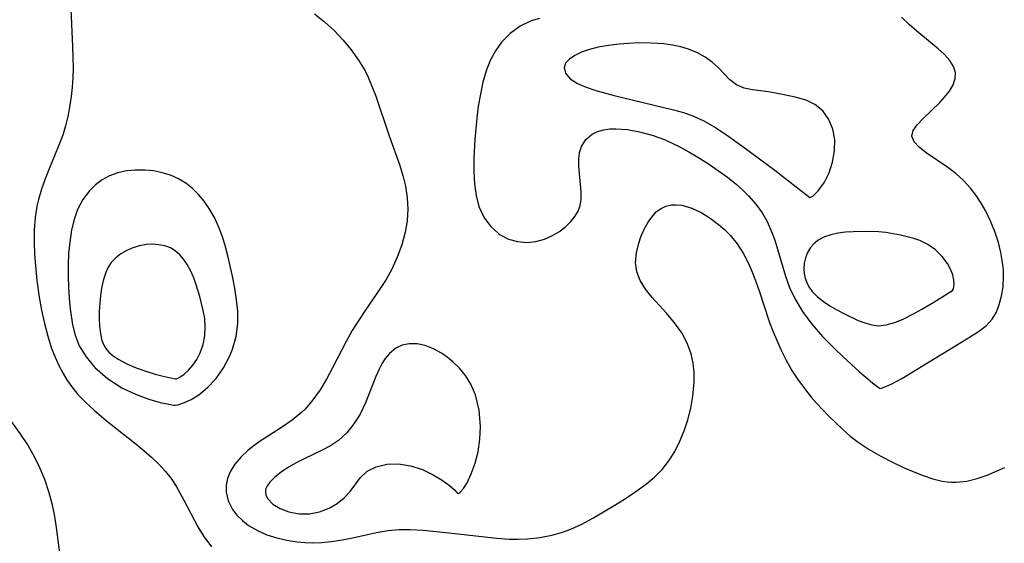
# Model space of a CAD drawing. Header units: metres. Extents: x 1073367 to 1082519, y 1569854 to 1574957.
# Tile 104 of 256: x 1074386 to 1074526, y 1572886 to 1572960. Entities that reach past the tile are written whole.
import ezdxf

# ---------------------------------------------------------------- set-up
doc = ezdxf.new("R2010")
doc.units = ezdxf.units.M
doc.layers.add('CGG_CurvaNivelLidar_v1', color=253, linetype='Continuous', lineweight=30)

msp = doc.modelspace()

# ---------------------------------------------------------------- linework, layer by layer
at = {"layer": 'CGG_CurvaNivelLidar_v1'}
for p, q in [((1074393.7339, 1572961.8885, 65), (1074393.9831, 1572956.5885, 65)), ((1074428.2737, 1572961.2338, 65.5), (1074429.7023, 1572960.0838, 65.5)), ((1074460.1699, 1572960.5741, 66), (1074459.0086, 1572960.2113, 66)), ((1074512.5851, 1572959.7285, 66), (1074511.489, 1572960.7409, 66)), ((1074429.7023, 1572960.0838, 65.5), (1074431.0565, 1572958.8377, 65.5)), ((1074457.4374, 1572959.451, 66), (1074456.023, 1572958.4427, 66)), ((1074459.0086, 1572960.2113, 66), (1074457.4374, 1572959.451, 66)), ((1074513.6919, 1572958.7631, 66), (1074512.5851, 1572959.7285, 66)), ((1074431.0565, 1572958.8377, 65.5), (1074432.3283, 1572957.5072, 65.5)), ((1074456.023, 1572958.4427, 66), (1074454.7973, 1572957.2056, 66)), ((1074516.6985, 1572956.252, 66), (1074513.6919, 1572958.7631, 66)), ((1074393.9831, 1572956.5885, 65), (1074394.0362, 1572955.0419, 65)), ((1074432.3283, 1572957.5072, 65.5), (1074433.4858, 1572956.1197, 65.5)), ((1074454.7973, 1572957.2056, 66), (1074453.9223, 1572955.9708, 66)), ((1074467.2469, 1572956.1859, 66.5), (1074466.1162, 1572955.7944, 66.5)), ((1074468.4993, 1572956.4941, 66.5), (1074467.2469, 1572956.1859, 66.5)), ((1074469.9623, 1572956.7449, 66.5), (1074468.4993, 1572956.4941, 66.5)), ((1074471.4949, 1572956.925, 66.5), (1074469.9623, 1572956.7449, 66.5)), ((1074472.8185, 1572957.0307, 66.5), (1074471.4949, 1572956.925, 66.5)), ((1074474.1566, 1572957.0883, 66.5), (1074472.8185, 1572957.0307, 66.5)), ((1074475.9846, 1572957.0739, 66.5), (1074474.1566, 1572957.0883, 66.5)), ((1074477.7824, 1572956.9469, 66.5), (1074475.9846, 1572957.0739, 66.5)), ((1074479.0125, 1572956.7835, 66.5), (1074477.7824, 1572956.9469, 66.5)), ((1074480.1973, 1572956.546, 66.5), (1074479.0125, 1572956.7835, 66.5)), ((1074481.3223, 1572956.2184, 66.5), (1074480.1973, 1572956.546, 66.5)), ((1074482.5563, 1572955.7009, 66.5), (1074481.3223, 1572956.2184, 66.5)), ((1074517.5768, 1572955.4388, 66), (1074516.6985, 1572956.252, 66)), ((1074394.0362, 1572955.0419, 65), (1074394.0461, 1572953.5009, 65)), ((1074433.4858, 1572956.1197, 65.5), (1074434.5321, 1572954.6568, 65.5)), ((1074453.9223, 1572955.9708, 66), (1074453.1998, 1572954.6043, 66)), ((1074464.4088, 1572954.7963, 66.5), (1074463.8844, 1572954.2175, 66.5)), ((1074465.1678, 1572955.3285, 66.5), (1074464.4088, 1572954.7963, 66.5)), ((1074466.1162, 1572955.7944, 66.5), (1074465.1678, 1572955.3285, 66.5)), ((1074483.6763, 1572955.0709, 66.5), (1074482.5563, 1572955.7009, 66.5)), ((1074484.6697, 1572954.3643, 66.5), (1074483.6763, 1572955.0709, 66.5)), ((1074518.3359, 1572954.6029, 66), (1074517.5768, 1572955.4388, 66)), ((1074394.0461, 1572953.5009, 65), (1074394.0058, 1572952.1569, 65)), ((1074434.5321, 1572954.6568, 65.5), (1074435.442, 1572953.1146, 65.5)), ((1074453.1998, 1572954.6043, 66), (1074452.6182, 1572953.134, 66)), ((1074463.8844, 1572954.2175, 66.5), (1074463.6526, 1572953.6093, 66.5)), ((1074463.6526, 1572953.6093, 66.5), (1074463.8544, 1572952.8012, 66.5)), ((1074485.5181, 1572953.613, 66.5), (1074484.6697, 1572954.3643, 66.5)), ((1074487.1688, 1572951.8497, 66.5), (1074485.5181, 1572953.613, 66.5)), ((1074518.8652, 1572953.7752, 66), (1074518.3359, 1572954.6029, 66)), ((1074519.1351, 1572952.9172, 66), (1074518.8652, 1572953.7752, 66)), ((1074394.0058, 1572952.1569, 65), (1074393.9175, 1572950.8206, 65)), ((1074435.442, 1572953.1146, 65.5), (1074435.8773, 1572952.226, 65.5)), ((1074435.8773, 1572952.226, 65.5), (1074436.2739, 1572951.3154, 65.5)), ((1074452.6182, 1572953.134, 66), (1074452.1527, 1572951.5238, 66)), ((1074463.8544, 1572952.8012, 66.5), (1074464.5345, 1572952.0231, 66.5)), ((1074464.5345, 1572952.0231, 66.5), (1074465.5869, 1572951.3301, 66.5)), ((1074518.806, 1572951.1564, 66), (1074519.1022, 1572952.0409, 66)), ((1074519.1022, 1572952.0409, 66), (1074519.1351, 1572952.9172, 66)), ((1074393.9175, 1572950.8206, 65), (1074393.7812, 1572949.4946, 65)), ((1074436.2739, 1572951.3154, 65.5), (1074436.9083, 1572949.6787, 65.5)), ((1074452.1527, 1572951.5238, 66), (1074451.7913, 1572949.8497, 66)), ((1074465.5869, 1572951.3301, 66.5), (1074466.7881, 1572950.8114, 66.5)), ((1074466.7881, 1572950.8114, 66.5), (1074468.1661, 1572950.359, 66.5)), ((1074488.1104, 1572951.1689, 66.5), (1074487.1688, 1572951.8497, 66.5)), ((1074489.1887, 1572950.6998, 66.5), (1074488.1104, 1572951.1689, 66.5)), ((1074490.3613, 1572950.4642, 66.5), (1074489.1887, 1572950.6998, 66.5)), ((1074518.2849, 1572950.2688, 66), (1074518.806, 1572951.1564, 66)), ((1074393.7812, 1572949.4946, 65), (1074393.5616, 1572947.9811, 65)), ((1074436.9083, 1572949.6787, 65.5), (1074438.8689, 1572943.9328, 65.5)), ((1074451.7913, 1572949.8497, 66), (1074451.5043, 1572948.1461, 66)), ((1074468.1661, 1572950.359, 66.5), (1074470.7519, 1572949.6438, 66.5)), ((1074470.7519, 1572949.6438, 66.5), (1074479.1557, 1572947.612, 66.5)), ((1074492.6613, 1572950.1634, 66.5), (1074490.3613, 1572950.4642, 66.5)), ((1074494.8457, 1572949.7558, 66.5), (1074492.6613, 1572950.1634, 66.5)), ((1074496.4316, 1572949.4173, 66.5), (1074494.8457, 1572949.7558, 66.5)), ((1074497.9921, 1572948.9607, 66.5), (1074496.4316, 1572949.4173, 66.5)), ((1074516.9184, 1572948.6613, 66), (1074517.6027, 1572949.4017, 66)), ((1074517.6027, 1572949.4017, 66), (1074518.2849, 1572950.2688, 66)), ((1074393.5616, 1572947.9811, 65), (1074393.3035, 1572946.6388, 65)), ((1074451.5043, 1572948.1461, 66), (1074451.2782, 1572946.4146, 66)), ((1074499.2348, 1572948.3731, 66.5), (1074497.9921, 1572948.9607, 66.5)), ((1074500.3393, 1572947.4615, 66.5), (1074499.2348, 1572948.3731, 66.5)), ((1074514.5188, 1572946.3456, 66), (1074516.9184, 1572948.6613, 66)), ((1074393.3035, 1572946.6388, 65), (1074392.981, 1572945.3202, 65)), ((1074451.2782, 1572946.4146, 66), (1074451.0145, 1572943.3897, 66)), ((1074479.1557, 1572947.612, 66.5), (1074480.6044, 1572947.2081, 66.5)), ((1074480.6044, 1572947.2081, 66.5), (1074482.0122, 1572946.7183, 66.5)), ((1074482.0122, 1572946.7183, 66.5), (1074483.4626, 1572946.0439, 66.5)), ((1074501.2163, 1572946.2471, 66.5), (1074500.3393, 1572947.4615, 66.5)), ((1074392.981, 1572945.3202, 65), (1074392.5841, 1572944.0312, 65)), ((1074483.4626, 1572946.0439, 66.5), (1074485.0251, 1572945.143, 66.5)), ((1074485.0251, 1572945.143, 66.5), (1074486.668, 1572944.074, 66.5)), ((1074501.7622, 1572944.8867, 66.5), (1074501.2163, 1572946.2471, 66.5)), ((1074513.1734, 1572944.6643, 66), (1074513.7237, 1572945.4877, 66)), ((1074513.7237, 1572945.4877, 66), (1074514.5188, 1572946.3456, 66)), ((1074392.5841, 1572944.0312, 65), (1074391.9348, 1572942.349, 65)), ((1074438.8689, 1572943.9328, 65.5), (1074440.3196, 1572939.847, 65.5)), ((1074466.7422, 1572943.4031, 66), (1074467.6437, 1572944.1695, 66)), ((1074467.6437, 1572944.1695, 66), (1074468.4214, 1572944.5447, 66)), ((1074468.4214, 1572944.5447, 66), (1074469.2963, 1572944.7888, 66)), ((1074469.2963, 1572944.7888, 66), (1074470.1297, 1572944.9018, 66)), ((1074470.1297, 1572944.9018, 66), (1074471.011, 1572944.9304, 66)), ((1074471.011, 1572944.9304, 66), (1074472.657, 1572944.8051, 66)), ((1074472.657, 1572944.8051, 66), (1074474.377, 1572944.4907, 66)), ((1074474.377, 1572944.4907, 66), (1074476.1329, 1572944.0128, 66)), ((1074476.1329, 1572944.0128, 66), (1074477.8912, 1572943.3802, 66)), ((1074486.668, 1572944.074, 66.5), (1074489.2125, 1572942.2853, 66.5)), ((1074502.0321, 1572943.3796, 66.5), (1074501.7622, 1572944.8867, 66.5)), ((1074512.9883, 1572943.8736, 66), (1074513.1734, 1572944.6643, 66)), ((1074513.2847, 1572943.0772, 66), (1074512.9883, 1572943.8736, 66)), ((1074391.9348, 1572942.349, 65), (1074390.6366, 1572939.2542, 65)), ((1074451.0145, 1572943.3897, 66), (1074450.8839, 1572940.6858, 66)), ((1074465.8678, 1572941.5394, 66), (1074466.1244, 1572942.4065, 66)), ((1074466.1244, 1572942.4065, 66), (1074466.7422, 1572943.4031, 66)), ((1074477.8912, 1572943.3802, 66), (1074478.3566, 1572943.1847, 66)), ((1074478.3566, 1572943.1847, 66), (1074479.8745, 1572942.4649, 66)), ((1074479.8745, 1572942.4649, 66), (1074481.3688, 1572941.6524, 66)), ((1074489.2125, 1572942.2853, 66.5), (1074493.5656, 1572939.0387, 66.5)), ((1074502.0259, 1572941.8085, 66.5), (1074502.0321, 1572943.3796, 66.5)), ((1074513.9916, 1572942.2971, 66), (1074513.2847, 1572943.0772, 66)), ((1074514.9898, 1572941.5143, 66), (1074513.9916, 1572942.2971, 66)), ((1074465.7597, 1572940.598, 66), (1074465.8678, 1572941.5394, 66)), ((1074481.3688, 1572941.6524, 66), (1074482.8396, 1572940.7718, 66)), ((1074501.7412, 1572940.1874, 66.5), (1074502.0259, 1572941.8085, 66.5)), ((1074518.0574, 1572939.4427, 66), (1074514.9898, 1572941.5143, 66)), ((1074440.3196, 1572939.847, 65.5), (1074440.7888, 1572938.3084, 65.5)), ((1074450.8839, 1572940.6858, 66), (1074450.8731, 1572938.879, 66)), ((1074465.7649, 1572939.6093, 66), (1074465.7597, 1572940.598, 66)), ((1074466.1045, 1572935.9919, 66), (1074465.7649, 1572939.6093, 66)), ((1074482.8396, 1572940.7718, 66), (1074484.2855, 1572939.8417, 66)), ((1074484.2855, 1572939.8417, 66), (1074485.5697, 1572938.9657, 66)), ((1074501.2307, 1572938.6748, 66.5), (1074501.7412, 1572940.1874, 66.5)), ((1074519.1891, 1572938.5618, 66), (1074518.0574, 1572939.4427, 66)), ((1074390.6366, 1572939.2542, 65), (1074390.0848, 1572937.8067, 65)), ((1074399.2282, 1572938.262, 65.5), (1074398.18, 1572937.6939, 65.5)), ((1074400.3847, 1572938.6753, 65.5), (1074399.2282, 1572938.262, 65.5)), ((1074401.603, 1572938.9359, 65.5), (1074400.3847, 1572938.6753, 65.5)), ((1074402.8608, 1572939.0641, 65.5), (1074401.603, 1572938.9359, 65.5)), ((1074404.2719, 1572939.0636, 65.5), (1074402.8608, 1572939.0641, 65.5)), ((1074405.4937, 1572938.9373, 65.5), (1074404.2719, 1572939.0636, 65.5)), ((1074406.6986, 1572938.6915, 65.5), (1074405.4937, 1572938.9373, 65.5)), ((1074407.8694, 1572938.3201, 65.5), (1074406.6986, 1572938.6915, 65.5)), ((1074408.9761, 1572937.8221, 65.5), (1074407.8694, 1572938.3201, 65.5)), ((1074440.7888, 1572938.3084, 65.5), (1074441.1607, 1572936.7586, 65.5)), ((1074450.8731, 1572938.879, 66), (1074450.9598, 1572937.1238, 66)), ((1074485.5697, 1572938.9657, 66), (1074486.8183, 1572938.0547, 66)), ((1074486.8183, 1572938.0547, 66), (1074488.0167, 1572937.0995, 66)), ((1074493.5656, 1572939.0387, 66.5), (1074498.5, 1572935.1547, 66.5)), ((1074500.5665, 1572937.355, 66.5), (1074501.2307, 1572938.6748, 66.5)), ((1074520.2794, 1572937.5757, 66), (1074519.1891, 1572938.5618, 66)), ((1074390.0848, 1572937.8067, 65), (1074389.5847, 1572936.3451, 65)), ((1074397.2213, 1572936.9768, 65.5), (1074396.3632, 1572936.1273, 65.5)), ((1074398.18, 1572937.6939, 65.5), (1074397.2213, 1572936.9768, 65.5)), ((1074410.0199, 1572937.1989, 65.5), (1074408.9761, 1572937.8221, 65.5)), ((1074410.9864, 1572936.4539, 65.5), (1074410.0199, 1572937.1989, 65.5)), ((1074441.1607, 1572936.7586, 65.5), (1074441.4047, 1572935.1339, 65.5)), ((1074450.9598, 1572937.1238, 66), (1074451.1847, 1572935.4452, 66)), ((1074488.0167, 1572937.0995, 66), (1074488.9439, 1572936.2815, 66)), ((1074499.6807, 1572936.1094, 66.5), (1074500.5665, 1572937.355, 66.5)), ((1074521.2956, 1572936.4815, 66), (1074520.2794, 1572937.5757, 66)), ((1074389.5847, 1572936.3451, 65), (1074389.1542, 1572934.8719, 65)), ((1074396.3632, 1572936.1273, 65.5), (1074395.4303, 1572934.867, 65.5)), ((1074411.8505, 1572935.6041, 65.5), (1074410.9864, 1572936.4539, 65.5)), ((1074412.6324, 1572934.6562, 65.5), (1074411.8505, 1572935.6041, 65.5)), ((1074451.1847, 1572935.4452, 66), (1074451.5949, 1572933.89, 66)), ((1074466.0752, 1572934.8249, 66), (1074466.1045, 1572935.9919, 66)), ((1074488.9439, 1572936.2815, 66), (1074489.8182, 1572935.4242, 66)), ((1074489.8182, 1572935.4242, 66), (1074490.8602, 1572934.2445, 66)), ((1074498.5, 1572935.1547, 66.5), (1074498.9198, 1572935.3439, 66.5)), ((1074498.9198, 1572935.3439, 66.5), (1074499.6807, 1572936.1094, 66.5)), ((1074522.0839, 1572935.4582, 66), (1074521.2956, 1572936.4815, 66)), ((1074522.8003, 1572934.3665, 66), (1074522.0839, 1572935.4582, 66)), ((1074388.9273, 1572933.9223, 65), (1074388.6738, 1572932.3476, 65)), ((1074389.1542, 1572934.8719, 65), (1074388.9273, 1572933.9223, 65)), ((1074395.4303, 1572934.867, 65.5), (1074394.6926, 1572933.4458, 65.5)), ((1074413.3388, 1572933.628, 65.5), (1074412.6324, 1572934.6562, 65.5)), ((1074441.4047, 1572935.1339, 65.5), (1074441.4865, 1572933.5017, 65.5)), ((1074451.5949, 1572933.89, 66), (1074452.2854, 1572932.3895, 66)), ((1074465.6362, 1572933.2267, 66), (1074465.888, 1572933.8796, 66)), ((1074465.888, 1572933.8796, 66), (1074465.999, 1572934.3204, 66)), ((1074465.999, 1572934.3204, 66), (1074466.0752, 1572934.8249, 66)), ((1074477.4052, 1572933.6324, 65.5), (1074478.1107, 1572933.9594, 65.5)), ((1074478.1107, 1572933.9594, 65.5), (1074478.8753, 1572934.1314, 65.5)), ((1074478.8753, 1572934.1314, 65.5), (1074479.5963, 1572934.1523, 65.5)), ((1074479.5963, 1572934.1523, 65.5), (1074480.3428, 1572934.0622, 65.5)), ((1074480.3428, 1572934.0622, 65.5), (1074481.7629, 1572933.6547, 65.5)), ((1074490.8602, 1572934.2445, 66), (1074491.7697, 1572932.9816, 66)), ((1074523.4505, 1572933.2206, 66), (1074522.8003, 1572934.3665, 66)), ((1074394.6926, 1572933.4458, 65.5), (1074394.1982, 1572932.0456, 65.5)), ((1074414.138, 1572932.2165, 65.5), (1074413.3388, 1572933.628, 65.5)), ((1074441.4865, 1572933.5017, 65.5), (1074441.3938, 1572931.8707, 65.5)), ((1074464.6392, 1572931.7608, 66), (1074465.1977, 1572932.467, 66)), ((1074465.1977, 1572932.467, 66), (1074465.6362, 1572933.2267, 66)), ((1074475.5851, 1572931.6932, 65.5), (1074476.2311, 1572932.5921, 65.5)), ((1074476.2311, 1572932.5921, 65.5), (1074476.7862, 1572933.1708, 65.5)), ((1074476.7862, 1572933.1708, 65.5), (1074477.4052, 1572933.6324, 65.5)), ((1074481.7629, 1572933.6547, 65.5), (1074483.1927, 1572932.9826, 65.5)), ((1074483.1927, 1572932.9826, 65.5), (1074484.3965, 1572932.2241, 65.5)), ((1074491.7697, 1572932.9816, 66), (1074492.4614, 1572931.7549, 66)), ((1074524.171, 1572931.7356, 66), (1074523.4505, 1572933.2206, 66)), ((1074388.6738, 1572932.3476, 65), (1074388.5473, 1572930.5601, 65)), ((1074394.1982, 1572932.0456, 65.5), (1074393.8417, 1572930.5638, 65.5)), ((1074414.8172, 1572930.7167, 65.5), (1074414.138, 1572932.2165, 65.5)), ((1074441.3938, 1572931.8707, 65.5), (1074441.1347, 1572930.2542, 65.5)), ((1074452.2854, 1572932.3895, 66), (1074453.2113, 1572931.0907, 66)), ((1074453.2113, 1572931.0907, 66), (1074454.3424, 1572930.0453, 66)), ((1074463.8717, 1572931.015, 66), (1074464.6392, 1572931.7608, 66)), ((1074475.0297, 1572930.6793, 65.5), (1074475.5851, 1572931.6932, 65.5)), ((1074484.3965, 1572932.2241, 65.5), (1074485.5623, 1572931.3407, 65.5)), ((1074485.5623, 1572931.3407, 65.5), (1074486.4015, 1572930.616, 65.5)), ((1074492.4614, 1572931.7549, 66), (1074493.0416, 1572930.4652, 66)), ((1074524.7851, 1572930.202, 66), (1074524.171, 1572931.7356, 66)), ((1074388.5473, 1572930.5601, 65), (1074388.5378, 1572928.7445, 65)), ((1074393.8417, 1572930.5638, 65.5), (1074393.5688, 1572928.8163, 65.5)), ((1074415.2699, 1572929.4716, 65.5), (1074414.8172, 1572930.7167, 65.5)), ((1074441.1347, 1572930.2542, 65.5), (1074440.6558, 1572928.4581, 65.5)), ((1074454.3424, 1572930.0453, 66), (1074454.6198, 1572929.8546, 66)), ((1074454.6198, 1572929.8546, 66), (1074455.7942, 1572929.2599, 66)), ((1074460.8653, 1572929.2793, 66), (1074462.0393, 1572929.7869, 66)), ((1074462.0393, 1572929.7869, 66), (1074462.9977, 1572930.3526, 66)), ((1074462.9977, 1572930.3526, 66), (1074463.8717, 1572931.015, 66)), ((1074474.566, 1572929.5886, 65.5), (1074475.0297, 1572930.6793, 65.5)), ((1074486.4015, 1572930.616, 65.5), (1074487.1948, 1572929.8249, 65.5)), ((1074487.1948, 1572929.8249, 65.5), (1074488.1844, 1572928.6052, 65.5)), ((1074493.0416, 1572930.4652, 66), (1074493.5319, 1572929.1291, 66)), ((1074501.4776, 1572929.8991, 66.5), (1074500.5955, 1572929.599, 66.5)), ((1074502.4973, 1572930.1096, 66.5), (1074501.4776, 1572929.8991, 66.5)), ((1074503.5676, 1572930.2349, 66.5), (1074502.4973, 1572930.1096, 66.5)), ((1074504.6718, 1572930.3077, 66.5), (1074503.5676, 1572930.2349, 66.5)), ((1074506.4374, 1572930.3588, 66.5), (1074504.6718, 1572930.3077, 66.5)), ((1074508.2215, 1572930.3028, 66.5), (1074506.4374, 1572930.3588, 66.5)), ((1074509.2794, 1572930.1944, 66.5), (1074508.2215, 1572930.3028, 66.5)), ((1074510.3316, 1572930.0354, 66.5), (1074509.2794, 1572930.1944, 66.5)), ((1074511.3746, 1572929.8357, 66.5), (1074510.3316, 1572930.0354, 66.5)), ((1074513.2642, 1572929.3748, 66.5), (1074511.3746, 1572929.8357, 66.5)), ((1074525.2351, 1572928.7963, 66), (1074524.7851, 1572930.202, 66)), ((1074388.5378, 1572928.7445, 65), (1074388.5951, 1572927.1249, 65)), ((1074393.5688, 1572928.8163, 65.5), (1074393.4199, 1572927.2232, 65.5)), ((1074403.467, 1572928.3179, 66), (1074402.5422, 1572928.0458, 66)), ((1074404.4574, 1572928.4822, 66), (1074403.467, 1572928.3179, 66)), ((1074405.3444, 1572928.5284, 66), (1074404.4574, 1572928.4822, 66)), ((1074406.2164, 1572928.4757, 66), (1074405.3444, 1572928.5284, 66)), ((1074407.0552, 1572928.3124, 66), (1074406.2164, 1572928.4757, 66)), ((1074407.8403, 1572928.0178, 66), (1074407.0552, 1572928.3124, 66)), ((1074415.6612, 1572928.1913, 65.5), (1074415.2699, 1572929.4716, 65.5)), ((1074440.6558, 1572928.4581, 65.5), (1074440.0103, 1572926.7018, 65.5)), ((1074455.7942, 1572929.2599, 66), (1074457.0658, 1572928.9068, 66)), ((1074457.0658, 1572928.9068, 66), (1074458.388, 1572928.8032, 66)), ((1074458.388, 1572928.8032, 66), (1074459.6381, 1572928.9415, 66)), ((1074459.6381, 1572928.9415, 66), (1074460.8653, 1572929.2793, 66)), ((1074473.9365, 1572927.3157, 65.5), (1074474.2612, 1572928.6741, 65.5)), ((1074474.2612, 1572928.6741, 65.5), (1074474.566, 1572929.5886, 65.5)), ((1074488.1844, 1572928.6052, 65.5), (1074489.0557, 1572927.2574, 65.5)), ((1074493.5319, 1572929.1291, 66), (1074495.0693, 1572924.0153, 66)), ((1074499.1092, 1572928.66, 66.5), (1074498.598, 1572928.0613, 66.5)), ((1074499.7968, 1572929.1892, 66.5), (1074499.1092, 1572928.66, 66.5)), ((1074500.5955, 1572929.599, 66.5), (1074499.7968, 1572929.1892, 66.5)), ((1074514.1208, 1572929.0801, 66.5), (1074513.2642, 1572929.3748, 66.5)), ((1074515.2386, 1572928.5035, 66.5), (1074514.1208, 1572929.0801, 66.5)), ((1074516.3034, 1572927.7367, 66.5), (1074515.2386, 1572928.5035, 66.5)), ((1074525.5872, 1572927.377, 66), (1074525.2351, 1572928.7963, 66)), ((1074388.5951, 1572927.1249, 65), (1074388.7027, 1572925.4944, 65)), ((1074393.4199, 1572927.2232, 65.5), (1074393.3444, 1572925.6038, 65.5)), ((1074400.8303, 1572927.1993, 66), (1074400.0865, 1572926.6319, 66)), ((1074401.6569, 1572927.6703, 66), (1074400.8303, 1572927.1993, 66)), ((1074402.5422, 1572928.0458, 66), (1074401.6569, 1572927.6703, 66)), ((1074408.5359, 1572927.5877, 66), (1074407.8403, 1572928.0178, 66)), ((1074409.1653, 1572927.0362, 66), (1074408.5359, 1572927.5877, 66)), ((1074409.7319, 1572926.387, 66), (1074409.1653, 1572927.0362, 66)), ((1074416.0095, 1572926.8858, 65.5), (1074415.6612, 1572928.1913, 65.5)), ((1074416.667, 1572923.9948, 65.5), (1074416.0095, 1572926.8858, 65.5)), ((1074473.8103, 1572925.965, 65.5), (1074473.9365, 1572927.3157, 65.5)), ((1074489.0557, 1572927.2574, 65.5), (1074489.8129, 1572925.8085, 65.5)), ((1074498.1985, 1572927.3769, 66.5), (1074497.9055, 1572926.6319, 66.5)), ((1074498.598, 1572928.0613, 66.5), (1074498.1985, 1572927.3769, 66.5)), ((1074517.2513, 1572926.8224, 66.5), (1074516.3034, 1572927.7367, 66.5)), ((1074525.8362, 1572925.9587, 66), (1074525.5872, 1572927.377, 66)), ((1074388.7027, 1572925.4944, 65), (1074388.9064, 1572923.4193, 65)), ((1074393.3444, 1572925.6038, 65.5), (1074393.334, 1572923.9698, 65.5)), ((1074399.456, 1572925.9583, 66), (1074399.0282, 1572925.2918, 66)), ((1074400.0865, 1572926.6319, 66), (1074399.456, 1572925.9583, 66)), ((1074410.2352, 1572925.6576, 66), (1074409.7319, 1572926.387, 66)), ((1074410.7324, 1572924.7433, 66), (1074410.2352, 1572925.6576, 66)), ((1074440.0103, 1572926.7018, 65.5), (1074439.2226, 1572924.9941, 65.5)), ((1074473.9617, 1572924.6488, 65.5), (1074473.8103, 1572925.965, 65.5)), ((1074489.8129, 1572925.8085, 65.5), (1074490.2822, 1572924.7336, 65.5)), ((1074497.7211, 1572925.8477, 66.5), (1074497.6552, 1572925.0432, 66.5)), ((1074497.9055, 1572926.6319, 66.5), (1074497.7211, 1572925.8477, 66.5)), ((1074518.0214, 1572925.8051, 66.5), (1074517.2513, 1572926.8224, 66.5)), ((1074518.4626, 1572924.986, 66.5), (1074518.0214, 1572925.8051, 66.5)), ((1074525.9463, 1572924.9201, 66), (1074525.8362, 1572925.9587, 66)), ((1074398.6896, 1572924.555, 66), (1074398.3656, 1572923.5591, 66)), ((1074399.0282, 1572925.2918, 66), (1074398.6896, 1572924.555, 66)), ((1074411.1606, 1572923.7644, 66), (1074410.7324, 1572924.7433, 66)), ((1074439.2226, 1572924.9941, 65.5), (1074438.4228, 1572923.5501, 65.5)), ((1074474.45, 1572923.3881, 65.5), (1074473.9617, 1572924.6488, 65.5)), ((1074490.2822, 1572924.7336, 65.5), (1074490.7108, 1572923.6285, 65.5)), ((1074497.6552, 1572925.0432, 66.5), (1074497.6911, 1572924.4437, 66.5)), ((1074497.6911, 1572924.4437, 66.5), (1074497.8012, 1572923.8508, 66.5)), ((1074518.7652, 1572924.1789, 66.5), (1074518.4626, 1572924.986, 66.5)), ((1074518.9303, 1572923.4271, 66.5), (1074518.7652, 1572924.1789, 66.5)), ((1074525.9819, 1572923.8956, 66), (1074525.9463, 1572924.9201, 66)), ((1074388.9064, 1572923.4193, 65), (1074389.236, 1572921.0553, 65)), ((1074393.334, 1572923.9698, 65.5), (1074393.3805, 1572922.4301, 65.5)), ((1074398.3656, 1572923.5591, 66), (1074398.0937, 1572922.3247, 66)), ((1074411.4754, 1572922.9129, 66), (1074411.1606, 1572923.7644, 66)), ((1074412.0163, 1572921.1478, 66), (1074411.4754, 1572922.9129, 66)), ((1074416.9814, 1572922.293, 65.5), (1074416.667, 1572923.9948, 65.5)), ((1074438.4228, 1572923.5501, 65.5), (1074437.3116, 1572921.8273, 65.5)), ((1074475.2095, 1572922.1721, 65.5), (1074474.45, 1572923.3881, 65.5)), ((1074490.7108, 1572923.6285, 65.5), (1074491.3155, 1572921.9088, 65.5)), ((1074495.0693, 1572924.0153, 66), (1074495.6383, 1572922.4126, 66)), ((1074497.8012, 1572923.8508, 66.5), (1074498.1069, 1572922.9922, 66.5)), ((1074498.1069, 1572922.9922, 66.5), (1074498.4494, 1572922.3793, 66.5)), ((1074518.9669, 1572922.9397, 66.5), (1074518.9303, 1572923.4271, 66.5)), ((1074518.9397, 1572922.5211, 66.5), (1074518.9669, 1572922.9397, 66.5)), ((1074525.8956, 1572922.5157, 66), (1074525.9819, 1572923.8956, 66)), ((1074393.3805, 1572922.4301, 65.5), (1074393.4785, 1572920.8941, 65.5)), ((1074398.0937, 1572922.3247, 66), (1074397.9321, 1572921.2521, 66)), ((1074417.2246, 1572920.6573, 65.5), (1074416.9814, 1572922.293, 65.5)), ((1074437.3116, 1572921.8273, 65.5), (1074435.4598, 1572919.1473, 65.5)), ((1074476.1543, 1572920.9856, 65.5), (1074475.2095, 1572922.1721, 65.5)), ((1074491.3155, 1572921.9088, 65.5), (1074492.7935, 1572917.419, 65.5)), ((1074495.6383, 1572922.4126, 66), (1074496.4084, 1572920.7539, 66)), ((1074498.4494, 1572922.3793, 66.5), (1074498.878, 1572921.8062, 66.5)), ((1074498.878, 1572921.8062, 66.5), (1074499.6036, 1572921.0752, 66.5)), ((1074516.0893, 1572920.3228, 66.5), (1074518.5, 1572921.8319, 66.5)), ((1074518.5, 1572921.8319, 66.5), (1074518.6305, 1572921.8477, 66.5)), ((1074518.6305, 1572921.8477, 66.5), (1074518.7564, 1572921.9763, 66.5)), ((1074518.7564, 1572921.9763, 66.5), (1074518.8645, 1572922.2044, 66.5)), ((1074518.8645, 1572922.2044, 66.5), (1074518.9397, 1572922.5211, 66.5)), ((1074525.678, 1572921.1863, 66), (1074525.8956, 1572922.5157, 66)), ((1074389.236, 1572921.0553, 65), (1074389.5738, 1572919.1745, 65)), ((1074393.4785, 1572920.8941, 65.5), (1074393.6288, 1572919.3699, 65.5)), ((1074397.8208, 1572920.1609, 66), (1074397.7567, 1572919.0642, 66)), ((1074397.9321, 1572921.2521, 66), (1074397.8208, 1572920.1609, 66)), ((1074412.5055, 1572919.1316, 66), (1074412.0163, 1572921.1478, 66)), ((1074417.3966, 1572919.0222, 65.5), (1074417.2246, 1572920.6573, 65.5)), ((1074478.1771, 1572918.75, 65.5), (1074476.1543, 1572920.9856, 65.5)), ((1074496.4084, 1572920.7539, 66), (1074497.4855, 1572918.99, 66)), ((1074499.6036, 1572921.0752, 66.5), (1074500.4393, 1572920.4139, 66.5)), ((1074500.4393, 1572920.4139, 66.5), (1074501.3516, 1572919.8066, 66.5)), ((1074514.3903, 1572919.315, 66.5), (1074516.0893, 1572920.3228, 66.5)), ((1074524.9513, 1572918.8965, 66), (1074525.3733, 1572919.9984, 66)), ((1074525.3733, 1572919.9984, 66), (1074525.678, 1572921.1863, 66)), ((1074389.5738, 1572919.1745, 65), (1074389.9778, 1572917.3141, 65)), ((1074393.6288, 1572919.3699, 65.5), (1074393.9721, 1572917.1225, 65.5)), ((1074397.7567, 1572919.0642, 66), (1074397.7429, 1572917.9744, 66)), ((1074412.708, 1572917.9936, 66), (1074412.5055, 1572919.1316, 66)), ((1074417.3933, 1572917.2847, 65.5), (1074417.3966, 1572919.0222, 65.5)), ((1074435.4598, 1572919.1473, 65.5), (1074434.5543, 1572917.7833, 65.5)), ((1074479.3249, 1572917.3972, 65.5), (1074478.1771, 1572918.75, 65.5)), ((1074497.4855, 1572918.99, 66), (1074498.8081, 1572917.2092, 66)), ((1074501.3516, 1572919.8066, 66.5), (1074502.3142, 1572919.2426, 66.5)), ((1074502.3142, 1572919.2426, 66.5), (1074503.4008, 1572918.6652, 66.5)), ((1074503.4008, 1572918.6652, 66.5), (1074505.3368, 1572917.746, 66.5)), ((1074511.8211, 1572917.9763, 66.5), (1074513.1203, 1572918.6179, 66.5)), ((1074513.1203, 1572918.6179, 66.5), (1074514.3903, 1572919.315, 66.5)), ((1074524.3752, 1572917.9133, 66), (1074524.9513, 1572918.8965, 66)), ((1074389.9778, 1572917.3141, 65), (1074390.4562, 1572915.4852, 65)), ((1074393.9721, 1572917.1225, 65.5), (1074394.3216, 1572915.6463, 65.5)), ((1074397.7429, 1572917.9744, 66), (1074397.7893, 1572916.9047, 66)), ((1074412.7808, 1572916.8109, 66), (1074412.708, 1572917.9936, 66)), ((1074417.154, 1572915.4641, 65.5), (1074417.3933, 1572917.2847, 65.5)), ((1074434.5543, 1572917.7833, 65.5), (1074433.6396, 1572916.2871, 65.5)), ((1074480.3484, 1572915.9532, 65.5), (1074479.3249, 1572917.3972, 65.5)), ((1074492.7935, 1572917.419, 65.5), (1074493.2885, 1572916.1384, 65.5)), ((1074498.8081, 1572917.2092, 66), (1074500.3075, 1572915.4751, 66)), ((1074505.3368, 1572917.746, 66.5), (1074506.307, 1572917.3733, 66.5)), ((1074506.307, 1572917.3733, 66.5), (1074507.2768, 1572917.101, 66.5)), ((1074507.2768, 1572917.101, 66.5), (1074508.2497, 1572916.9765, 66.5)), ((1074508.2497, 1572916.9765, 66.5), (1074509.3356, 1572917.0954, 66.5)), ((1074509.3356, 1572917.0954, 66.5), (1074510.5428, 1572917.4487, 66.5)), ((1074510.5428, 1572917.4487, 66.5), (1074511.8211, 1572917.9763, 66.5)), ((1074523.5455, 1572917.0229, 66), (1074524.3752, 1572917.9133, 66)), ((1074397.7893, 1572916.9047, 66), (1074397.9143, 1572915.871, 66)), ((1074397.9143, 1572915.871, 66), (1074398.1464, 1572914.8933, 66)), ((1074412.7097, 1572915.5663, 66), (1074412.7808, 1572916.8109, 66)), ((1074433.6396, 1572916.2871, 65.5), (1074432.7779, 1572914.7604, 65.5)), ((1074481.115, 1572914.5092, 65.5), (1074480.3484, 1572915.9532, 65.5)), ((1074493.2885, 1572916.1384, 65.5), (1074494.4042, 1572913.6283, 65.5)), ((1074521.0134, 1572915.2537, 66), (1074522.3995, 1572916.1488, 66)), ((1074522.3995, 1572916.1488, 66), (1074523.5455, 1572917.0229, 66)), ((1074390.4562, 1572915.4852, 65), (1074391.0079, 1572913.7631, 65)), ((1074394.3216, 1572915.6463, 65.5), (1074394.9216, 1572914.141, 65.5)), ((1074398.1464, 1572914.8933, 66), (1074398.4179, 1572914.2039, 66)), ((1074412.0669, 1572913.1299, 66), (1074412.4767, 1572914.3198, 66)), ((1074412.4767, 1572914.3198, 66), (1074412.7097, 1572915.5663, 66)), ((1074416.6536, 1572913.6394, 65.5), (1074417.154, 1572915.4641, 65.5)), ((1074432.7779, 1572914.7604, 65.5), (1074430.8377, 1572911.0157, 65.5)), ((1074441.7068, 1572914.4162, 66), (1074440.7234, 1572914.208, 66)), ((1074442.8323, 1572914.3983, 66), (1074441.7068, 1572914.4162, 66)), ((1074443.9837, 1572914.1548, 66), (1074442.8323, 1572914.3983, 66)), ((1074481.6704, 1572912.9757, 65.5), (1074481.115, 1572914.5092, 65.5)), ((1074500.3075, 1572915.4751, 66), (1074501.949, 1572913.7965, 66)), ((1074511.5362, 1572909.5171, 66), (1074521.0134, 1572915.2537, 66)), ((1074391.0079, 1572913.7631, 65), (1074391.4878, 1572912.5384, 65)), ((1074394.9216, 1572914.141, 65.5), (1074395.8834, 1572912.5475, 65.5)), ((1074398.4179, 1572914.2039, 66), (1074398.6912, 1572913.7403, 66)), ((1074398.6912, 1572913.7403, 66), (1074399.1399, 1572913.2193, 66)), ((1074399.1399, 1572913.2193, 66), (1074399.7282, 1572912.7188, 66)), ((1074411.5817, 1572912.2018, 66), (1074412.0669, 1572913.1299, 66)), ((1074416.2907, 1572912.7288, 65.5), (1074416.6536, 1572913.6394, 65.5)), ((1074438.9064, 1572913.0652, 66), (1074438.2831, 1572912.3242, 66)), ((1074439.8116, 1572913.7856, 66), (1074438.9064, 1572913.0652, 66)), ((1074440.7234, 1572914.208, 66), (1074439.8116, 1572913.7856, 66)), ((1074445.1354, 1572913.7163, 66), (1074443.9837, 1572914.1548, 66)), ((1074446.2608, 1572913.1019, 66), (1074445.1354, 1572913.7163, 66)), ((1074447.0826, 1572912.528, 66), (1074446.2608, 1572913.1019, 66)), ((1074481.9493, 1572911.6787, 65.5), (1074481.6704, 1572912.9757, 65.5)), ((1074494.4042, 1572913.6283, 65.5), (1074495.1525, 1572912.1197, 65.5)), ((1074501.949, 1572913.7965, 66), (1074503.2145, 1572912.5885, 66)), ((1074391.4878, 1572912.5384, 65), (1074392.0326, 1572911.3491, 65)), ((1074395.8834, 1572912.5475, 65.5), (1074397.1461, 1572911.0447, 65.5)), ((1074399.7282, 1572912.7188, 66), (1074400.4235, 1572912.2527, 66)), ((1074400.4235, 1572912.2527, 66), (1074401.6568, 1572911.596, 66)), ((1074401.6568, 1572911.596, 66), (1074402.9989, 1572911.0215, 66)), ((1074411.0093, 1572911.3783, 66), (1074411.5817, 1572912.2018, 66)), ((1074415.3966, 1572911.0319, 65.5), (1074416.2907, 1572912.7288, 65.5)), ((1074437.8551, 1572911.6606, 66), (1074437.4718, 1572910.9394, 66)), ((1074438.2831, 1572912.3242, 66), (1074437.8551, 1572911.6606, 66)), ((1074447.8661, 1572911.8847, 66), (1074447.0826, 1572912.528, 66)), ((1074448.8147, 1572910.9537, 66), (1074447.8661, 1572911.8847, 66)), ((1074482.087, 1572910.3469, 65.5), (1074481.9493, 1572911.6787, 65.5)), ((1074495.1525, 1572912.1197, 65.5), (1074495.9703, 1572910.6534, 65.5)), ((1074503.2145, 1572912.5885, 66), (1074505.5605, 1572910.4623, 66)), ((1074392.0326, 1572911.3491, 65), (1074392.6401, 1572910.1989, 65)), ((1074392.6401, 1572910.1989, 65), (1074393.1621, 1572909.328, 65)), ((1074397.1461, 1572911.0447, 65.5), (1074398.9415, 1572909.4834, 65.5)), ((1074402.9989, 1572911.0215, 66), (1074404.3626, 1572910.5324, 66)), ((1074404.3626, 1572910.5324, 66), (1074405.6624, 1572910.1328, 66)), ((1074405.6624, 1572910.1328, 66), (1074406.814, 1572909.8268, 66)), ((1074409.1642, 1572909.6979, 66), (1074409.7861, 1572910.1309, 66)), ((1074409.7861, 1572910.1309, 66), (1074410.3953, 1572910.6815, 66)), ((1074410.3953, 1572910.6815, 66), (1074411.0093, 1572911.3783, 66)), ((1074414.315, 1572909.5038, 65.5), (1074415.3966, 1572911.0319, 65.5)), ((1074430.8377, 1572911.0157, 65.5), (1074429.98, 1572909.4254, 65.5)), ((1074437.4718, 1572910.9394, 66), (1074436.9612, 1572909.781, 66)), ((1074449.6897, 1572909.9143, 66), (1074448.8147, 1572910.9537, 66)), ((1074482.0983, 1572908.993, 65.5), (1074482.087, 1572910.3469, 65.5)), ((1074495.9703, 1572910.6534, 65.5), (1074496.8132, 1572909.3456, 65.5)), ((1074505.5605, 1572910.4623, 66), (1074507.3971, 1572908.9061, 66)), ((1074393.1621, 1572909.328, 65), (1074393.732, 1572908.4905, 65)), ((1074398.9415, 1572909.4834, 65.5), (1074400.9519, 1572908.1931, 65.5)), ((1074406.814, 1572909.8268, 66), (1074408.5, 1572909.4546, 66)), ((1074408.5, 1572909.4546, 66), (1074408.7056, 1572909.4709, 66)), ((1074408.7056, 1572909.4709, 66), (1074409.1642, 1572909.6979, 66)), ((1074413.1116, 1572908.2043, 65.5), (1074414.315, 1572909.5038, 65.5)), ((1074429.98, 1572909.4254, 65.5), (1074429.063, 1572907.897, 65.5)), ((1074436.9612, 1572909.781, 66), (1074435.5218, 1572906.0555, 66)), ((1074450.4624, 1572908.6713, 66), (1074449.6897, 1572909.9143, 66)), ((1074482.0335, 1572907.9981, 65.5), (1074482.0983, 1572908.993, 65.5)), ((1074496.8132, 1572909.3456, 65.5), (1074497.7283, 1572908.0863, 65.5)), ((1074507.3971, 1572908.9061, 66), (1074508.1957, 1572908.2908, 66)), ((1074509.2615, 1572908.3507, 66), (1074510.1399, 1572908.7593, 66)), ((1074510.1399, 1572908.7593, 66), (1074511.5362, 1572909.5171, 66)), ((1074393.732, 1572908.4905, 65), (1074394.7425, 1572907.2423, 65)), ((1074400.9519, 1572908.1931, 65.5), (1074402.9043, 1572907.2551, 65.5)), ((1074411.857, 1572907.183, 65.5), (1074413.1116, 1572908.2043, 65.5)), ((1074429.063, 1572907.897, 65.5), (1074428.0588, 1572906.4612, 65.5)), ((1074451.0867, 1572907.2004, 66), (1074450.4624, 1572908.6713, 66)), ((1074481.9165, 1572906.9998, 65.5), (1074482.0335, 1572907.9981, 65.5)), ((1074497.7283, 1572908.0863, 65.5), (1074498.7016, 1572906.8709, 65.5)), ((1074508.1957, 1572908.2908, 66), (1074508.5, 1572908.0966, 66)), ((1074508.5, 1572908.0966, 66), (1074508.6888, 1572908.13, 66)), ((1074508.6888, 1572908.13, 66), (1074509.2615, 1572908.3507, 66)), ((1074394.7425, 1572907.2423, 65), (1074395.8626, 1572906.0716, 65)), ((1074395.8626, 1572906.0716, 65), (1074397.0628, 1572904.9595, 65)), ((1074402.9043, 1572907.2551, 65.5), (1074404.7717, 1572906.5682, 65.5)), ((1074404.7717, 1572906.5682, 65.5), (1074406.3867, 1572906.1112, 65.5)), ((1074406.3867, 1572906.1112, 65.5), (1074407.6342, 1572905.8405, 65.5)), ((1074408.8956, 1572905.7605, 65.5), (1074409.8451, 1572906.0925, 65.5)), ((1074409.8451, 1572906.0925, 65.5), (1074410.7956, 1572906.5392, 65.5)), ((1074410.7956, 1572906.5392, 65.5), (1074411.857, 1572907.183, 65.5)), ((1074428.0588, 1572906.4612, 65.5), (1074426.9335, 1572905.1555, 65.5)), ((1074435.5218, 1572906.0555, 66), (1074435.1529, 1572905.2404, 66)), ((1074451.6186, 1572905.0292, 66), (1074451.0867, 1572907.2004, 66)), ((1074481.6164, 1572905.2991, 65.5), (1074481.9165, 1572906.9998, 65.5)), ((1074498.7016, 1572906.8709, 65.5), (1074499.4333, 1572906.0216, 65.5)), ((1074499.4333, 1572906.0216, 65.5), (1074501.1521, 1572904.2067, 65.5)), ((1074397.0628, 1572904.9595, 65), (1074398.7482, 1572903.54, 65)), ((1074407.6342, 1572905.8405, 65.5), (1074408.289, 1572905.7363, 65.5)), ((1074408.289, 1572905.7363, 65.5), (1074408.5, 1572905.7314, 65.5)), ((1074408.5, 1572905.7314, 65.5), (1074408.8956, 1572905.7605, 65.5)), ((1074426.4861, 1572904.7193, 65.5), (1074425.1074, 1572903.5869, 65.5)), ((1074426.9335, 1572905.1555, 65.5), (1074426.4861, 1572904.7193, 65.5)), ((1074435.1529, 1572905.2404, 66), (1074434.7467, 1572904.4462, 66)), ((1074451.8116, 1572902.7006, 66), (1074451.6186, 1572905.0292, 66)), ((1074481.1935, 1572903.6145, 65.5), (1074481.6164, 1572905.2991, 65.5)), ((1074384.6535, 1572904.2593, 64.5), (1074386.5, 1572901.7029, 64.5)), ((1074398.7482, 1572903.54, 65), (1074402.768, 1572900.3597, 65)), ((1074425.1074, 1572903.5869, 65.5), (1074423.621, 1572902.5644, 65.5)), ((1074434.7467, 1572904.4462, 66), (1074433.8759, 1572903.046, 66)), ((1074480.6858, 1572902.077, 65.5), (1074481.1935, 1572903.6145, 65.5)), ((1074501.1521, 1572904.2067, 65.5), (1074503.1777, 1572902.2688, 65.5)), ((1074423.621, 1572902.5644, 65.5), (1074420.5879, 1572900.6018, 65.5)), ((1074432.8572, 1572901.7861, 66), (1074431.6855, 1572900.7134, 66)), ((1074433.8759, 1572903.046, 66), (1074432.8572, 1572901.7861, 66)), ((1074451.7284, 1572900.8766, 66), (1074451.8116, 1572902.7006, 66)), ((1074480.0721, 1572900.5853, 65.5), (1074480.6858, 1572902.077, 65.5)), ((1074503.1777, 1572902.2688, 65.5), (1074504.2442, 1572901.3335, 65.5)), ((1074386.5, 1572901.7029, 64.5), (1074387.6832, 1572899.9622, 64.5)), ((1074402.768, 1572900.3597, 65), (1074404.0744, 1572899.2861, 65)), ((1074420.5879, 1572900.6018, 65.5), (1074419.7145, 1572899.9741, 65.5)), ((1074431.6855, 1572900.7134, 66), (1074430.5255, 1572899.9486, 66)), ((1074451.4649, 1572899.1137, 66), (1074451.7284, 1572900.8766, 66)), ((1074479.3518, 1572899.1559, 65.5), (1074480.0721, 1572900.5853, 65.5)), ((1074504.2442, 1572901.3335, 65.5), (1074505.3547, 1572900.4643, 65.5)), ((1074505.3547, 1572900.4643, 65.5), (1074506.9261, 1572899.4312, 65.5)), ((1074387.6832, 1572899.9622, 64.5), (1074388.5471, 1572898.4422, 64.5)), ((1074404.0744, 1572899.2861, 65), (1074405.1565, 1572898.3413, 65)), ((1074418.8887, 1572899.3168, 65.5), (1074417.8667, 1572898.3673, 65.5)), ((1074419.7145, 1572899.9741, 65.5), (1074418.8887, 1572899.3168, 65.5)), ((1074429.2822, 1572899.2978, 66), (1074426.8234, 1572898.1236, 66)), ((1074430.5255, 1572899.9486, 66), (1074429.2822, 1572899.2978, 66)), ((1074451.0511, 1572897.4782, 66), (1074451.4649, 1572899.1137, 66)), ((1074478.516, 1572897.8095, 65.5), (1074479.3518, 1572899.1559, 65.5)), ((1074506.9261, 1572899.4312, 65.5), (1074508.569, 1572898.5038, 65.5)), ((1074388.5471, 1572898.4422, 64.5), (1074389.3098, 1572896.8521, 64.5)), ((1074405.1565, 1572898.3413, 65), (1074406.1823, 1572897.3605, 65)), ((1074417.8667, 1572898.3673, 65.5), (1074416.9983, 1572897.3541, 65.5)), ((1074426.8234, 1572898.1236, 66), (1074425.6773, 1572897.532, 66)), ((1074477.5476, 1572896.5719, 65.5), (1074478.516, 1572897.8095, 65.5)), ((1074508.569, 1572898.5038, 65.5), (1074510.228, 1572897.6486, 65.5)), ((1074510.228, 1572897.6486, 65.5), (1074511.9, 1572896.849, 65.5)), ((1074389.3098, 1572896.8521, 64.5), (1074389.9849, 1572895.2106, 64.5)), ((1074406.1823, 1572897.3605, 65), (1074407.1302, 1572896.3262, 65)), ((1074407.1302, 1572896.3262, 65), (1074407.9349, 1572895.2912, 65)), ((1074416.3294, 1572896.275, 65.5), (1074415.9614, 1572895.3349, 65.5)), ((1074416.9983, 1572897.3541, 65.5), (1074416.3294, 1572896.275, 65.5)), ((1074423.5562, 1572896.2306, 66), (1074422.6597, 1572895.5239, 66)), ((1074424.5904, 1572896.9112, 66), (1074423.5562, 1572896.2306, 66)), ((1074425.6773, 1572897.532, 66), (1074424.5904, 1572896.9112, 66)), ((1074434.8154, 1572895.4666, 66), (1074435.751, 1572896.3394, 66)), ((1074435.751, 1572896.3394, 66), (1074437.0068, 1572896.9817, 66)), ((1074437.0068, 1572896.9817, 66), (1074438.5143, 1572897.3396, 66)), ((1074438.5143, 1572897.3396, 66), (1074440.1748, 1572897.3832, 66)), ((1074440.1748, 1572897.3832, 66), (1074441.8982, 1572897.1055, 66)), ((1074441.8982, 1572897.1055, 66), (1074443.5779, 1572896.5681, 66)), ((1074443.5779, 1572896.5681, 66), (1074445.1205, 1572895.8515, 66)), ((1074450.4993, 1572895.9643, 66), (1074451.0511, 1572897.4782, 66)), ((1074476.4968, 1572895.5167, 65.5), (1074477.5476, 1572896.5719, 65.5)), ((1074511.9, 1572896.849, 65.5), (1074513.2504, 1572896.2515, 65.5)), ((1074513.2504, 1572896.2515, 65.5), (1074514.5965, 1572895.7183, 65.5)), ((1074523.6455, 1572895.7956, 65.5), (1074526.1756, 1572896.8658, 65.5)), ((1074389.9849, 1572895.2106, 64.5), (1074390.6302, 1572893.3412, 64.5)), ((1074407.9349, 1572895.2912, 65), (1074408.6571, 1572894.2043, 65)), ((1074415.9614, 1572895.3349, 65.5), (1074415.7696, 1572894.3686, 65.5)), ((1074421.9461, 1572894.802, 66), (1074421.6115, 1572894.3377, 66)), ((1074422.6597, 1572895.5239, 66), (1074421.9461, 1572894.802, 66)), ((1074433.3361, 1572893.4736, 66), (1074434.8154, 1572895.4666, 66)), ((1074445.1205, 1572895.8515, 66), (1074446.3977, 1572895.0791, 66)), ((1074446.3977, 1572895.0791, 66), (1074447.4182, 1572894.3321, 66)), ((1074449.9023, 1572894.7204, 66), (1074450.4993, 1572895.9643, 66)), ((1074475.1522, 1572894.3986, 65.5), (1074476.4968, 1572895.5167, 65.5)), ((1074514.5965, 1572895.7183, 65.5), (1074515.9365, 1572895.2755, 65.5)), ((1074515.9365, 1572895.2755, 65.5), (1074517.2687, 1572894.955, 65.5)), ((1074517.2687, 1572894.955, 65.5), (1074517.9941, 1572894.8448, 65.5)), ((1074517.9941, 1572894.8448, 65.5), (1074518.5631, 1572894.7968, 65.5)), ((1074518.5631, 1572894.7968, 65.5), (1074519.2337, 1572894.7892, 65.5)), ((1074519.2337, 1572894.7892, 65.5), (1074520.7817, 1572894.9579, 65.5)), ((1074520.7817, 1572894.9579, 65.5), (1074522.2461, 1572895.3159, 65.5)), ((1074522.2461, 1572895.3159, 65.5), (1074523.6455, 1572895.7956, 65.5)), ((1074408.6571, 1572894.2043, 65), (1074409.7691, 1572892.2355, 65)), ((1074415.7696, 1572894.3686, 65.5), (1074415.7615, 1572893.3975, 65.5)), ((1074415.7615, 1572893.3975, 65.5), (1074416.0481, 1572892.1255, 65.5)), ((1074421.3255, 1572893.6003, 66), (1074421.3087, 1572893.3764, 66)), ((1074421.3087, 1572893.3764, 66), (1074421.3738, 1572892.9612, 66)), ((1074421.3924, 1572893.8735, 66), (1074421.3255, 1572893.6003, 66)), ((1074421.6115, 1572894.3377, 66), (1074421.3924, 1572893.8735, 66)), ((1074432.47, 1572892.5746, 66), (1074433.3361, 1572893.4736, 66)), ((1074447.4182, 1572894.3321, 66), (1074448.1303, 1572893.7189, 66)), ((1074448.1303, 1572893.7189, 66), (1074448.4783, 1572893.3405, 66)), ((1074448.6943, 1572893.208, 66), (1074448.9476, 1572893.37, 66)), ((1074448.9476, 1572893.37, 66), (1074449.3934, 1572893.891, 66)), ((1074449.3934, 1572893.891, 66), (1074449.9023, 1572894.7204, 66)), ((1074472.2507, 1572892.3912, 65.5), (1074473.7167, 1572893.3593, 65.5)), ((1074473.7167, 1572893.3593, 65.5), (1074475.1522, 1572894.3986, 65.5)), ((1074390.6302, 1572893.3412, 64.5), (1074391.0484, 1572891.7906, 64.5)), ((1074409.7691, 1572892.2355, 65), (1074411.7567, 1572888.4606, 65)), ((1074416.0481, 1572892.1255, 65.5), (1074416.6469, 1572890.9266, 65.5)), ((1074421.3738, 1572892.9612, 66), (1074421.651, 1572892.42, 66)), ((1074421.651, 1572892.42, 66), (1074422.3894, 1572891.6867, 66)), ((1074431.4741, 1572891.7749, 66), (1074432.47, 1572892.5746, 66)), ((1074448.4783, 1572893.3405, 66), (1074448.5, 1572893.2717, 66)), ((1074448.5, 1572893.2717, 66), (1074448.5261, 1572893.2337, 66)), ((1074448.5261, 1572893.2337, 66), (1074448.6943, 1572893.208, 66)), ((1074470.754, 1572891.4687, 65.5), (1074472.2507, 1572892.3912, 65.5)), ((1074391.0484, 1572891.7906, 64.5), (1074391.3787, 1572890.2122, 64.5)), ((1074416.6469, 1572890.9266, 65.5), (1074417.2822, 1572890.1014, 65.5)), ((1074422.3894, 1572891.6867, 66), (1074423.4213, 1572891.0649, 66)), ((1074423.4213, 1572891.0649, 66), (1074424.6601, 1572890.5934, 66)), ((1074424.6601, 1572890.5934, 66), (1074426.0845, 1572890.3147, 66)), ((1074427.5777, 1572890.2997, 66), (1074429.0036, 1572890.5749, 66)), ((1074429.0036, 1572890.5749, 66), (1074430.3707, 1572891.1135, 66)), ((1074430.3707, 1572891.1135, 66), (1074431.4741, 1572891.7749, 66)), ((1074467.7211, 1572889.6833, 65.5), (1074470.754, 1572891.4687, 65.5)), ((1074391.3787, 1572890.2122, 64.5), (1074391.6687, 1572888.3848, 64.5)), ((1074417.2822, 1572890.1014, 65.5), (1074418.0532, 1572889.3473, 65.5)), ((1074418.0532, 1572889.3473, 65.5), (1074418.9392, 1572888.6698, 65.5)), ((1074426.0845, 1572890.3147, 66), (1074427.5777, 1572890.2997, 66)), ((1074466.189, 1572888.838, 65.5), (1074467.7211, 1572889.6833, 65.5)), ((1074391.6687, 1572888.3848, 64.5), (1074392.2526, 1572883.6209, 64.5)), ((1074411.7567, 1572888.4606, 65), (1074412.6013, 1572887.0797, 65)), ((1074418.9392, 1572888.6698, 65.5), (1074420.1762, 1572887.9427, 65.5)), ((1074420.1762, 1572887.9427, 65.5), (1074421.5307, 1572887.3452, 65.5)), ((1074437.3213, 1572887.7201, 65.5), (1074438.715, 1572887.9555, 65.5)), ((1074438.715, 1572887.9555, 65.5), (1074440.272, 1572888.0767, 65.5)), ((1074440.272, 1572888.0767, 65.5), (1074441.8556, 1572888.0756, 65.5)), ((1074441.8556, 1572888.0756, 65.5), (1074443.6602, 1572887.9735, 65.5)), ((1074443.6602, 1572887.9735, 65.5), (1074446.9061, 1572887.6523, 65.5)), ((1074463.2905, 1572887.652, 65.5), (1074464.613, 1572888.1114, 65.5)), ((1074464.613, 1572888.1114, 65.5), (1074466.189, 1572888.838, 65.5)), ((1074412.6013, 1572887.0797, 65), (1074413.6836, 1572885.6074, 65)), ((1074421.5307, 1572887.3452, 65.5), (1074422.9146, 1572886.8943, 65.5)), ((1074422.9146, 1572886.8943, 65.5), (1074424.3563, 1572886.5568, 65.5)), ((1074424.3563, 1572886.5568, 65.5), (1074425.8357, 1572886.3285, 65.5)), ((1074429.2986, 1572886.2576, 65.5), (1074430.618, 1572886.3903, 65.5)), ((1074430.618, 1572886.3903, 65.5), (1074431.9374, 1572886.5785, 65.5)), ((1074431.9374, 1572886.5785, 65.5), (1074433.2476, 1572886.8112, 65.5)), ((1074433.2476, 1572886.8112, 65.5), (1074437.3213, 1572887.7201, 65.5)), ((1074446.9061, 1572887.6523, 65.5), (1074454.1091, 1572886.8429, 65.5)), ((1074454.1091, 1572886.8429, 65.5), (1074455.9068, 1572886.7189, 65.5)), ((1074455.9068, 1572886.7189, 65.5), (1074457.1891, 1572886.6973, 65.5)), ((1074457.1891, 1572886.6973, 65.5), (1074458.4609, 1572886.7478, 65.5)), ((1074458.4609, 1572886.7478, 65.5), (1074460.2117, 1572886.9521, 65.5)), ((1074460.2117, 1572886.9521, 65.5), (1074461.928, 1572887.2901, 65.5)), ((1074461.928, 1572887.2901, 65.5), (1074463.2905, 1572887.652, 65.5)), ((1074425.8357, 1572886.3285, 65.5), (1074426.9045, 1572886.2342, 65.5)), ((1074426.9045, 1572886.2342, 65.5), (1074427.9798, 1572886.2036, 65.5)), ((1074427.9798, 1572886.2036, 65.5), (1074429.2986, 1572886.2576, 65.5))]:
    msp.add_line(p, q, dxfattribs=at)

doc.saveas('drawing.dxf')
